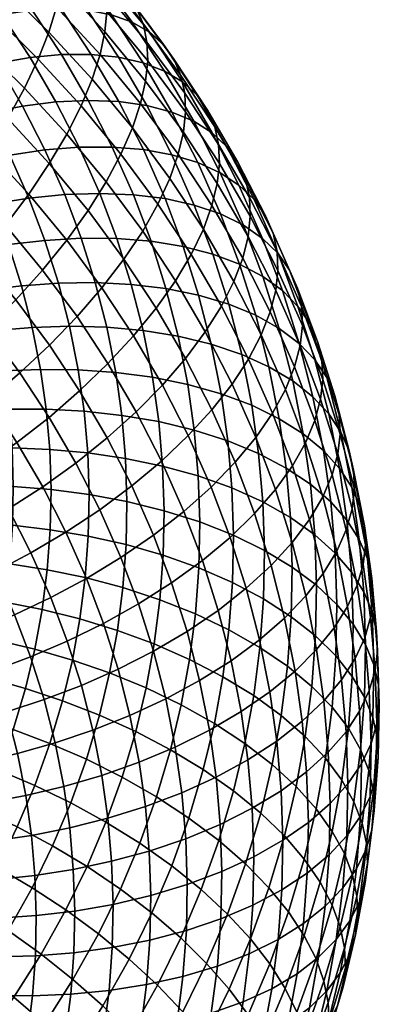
# Model space of a CAD drawing. Extents: x -120 to 2831, y -92 to 75.
# Tile 255 of 256: x 2811 to 2831, y -42 to 12. Entities that reach past the tile are written whole.
import ezdxf

# ---------------------------------------------------------------- set-up
doc = ezdxf.new("R2010")
doc.units = 0
doc.layers.add('GLASS', color=18, linetype='CONTINUOUS')

msp = doc.modelspace()

# ---------------------------------------------------------------- meshes
at = {"layer": 'GLASS'}
mesh = msp.add_polyface(dxfattribs=at)
corners = [(2813.418, 10.035, 51.474), (2814.88, 7.532, 49.951), (2813.11, 7.446, 48.501), (2811.692, 9.871, 49.977), (2815.043, 10.044, 53.121), (2816.548, 7.47, 51.555), (2816.541, 9.897, 54.896), (2818.084, 7.255, 53.289), (2808.389, 11.85, 50.035), (2809.898, 9.563, 48.648), (2808.064, 9.123, 47.497), (2806.608, 11.33, 48.837), (2810.133, 12.235, 51.411), (2811.809, 12.472, 52.953), (2813.389, 12.552, 54.643), (2814.843, 12.47, 56.457), (2816.149, 12.225, 58.368), (2817.885, 9.593, 56.771), (2817.285, 11.822, 60.343), (2819.056, 9.139, 58.715), (2818.24, 11.272, 62.351), (2820.038, 8.546, 60.697), (2819.003, 10.59, 64.36), (2820.825, 7.828, 62.684), (2819.576, 9.791, 66.338), (2821.415, 7.003, 64.646), (2806.711, 14.116, 51.406), (2804.988, 13.519, 50.161), (2808.398, 14.578, 52.829), (2810.02, 14.889, 54.415), (2811.548, 15.038, 56.148), (2812.955, 15.02, 58.001), (2814.217, 14.833, 59.946), (2815.316, 14.482, 61.953), (2816.238, 13.975, 63.987), (2816.977, 13.327, 66.016), (2817.529, 12.555, 68.01), (2817.9, 11.678, 69.942), (2819.96, 8.896, 68.259), (2818.099, 10.717, 71.79), (2820.167, 7.924, 70.1), (2818.137, 9.693, 73.535), (2820.208, 6.897, 71.843), (2815.319, 15.227, 69.622), (2814.787, 15.973, 67.612), (2815.675, 14.368, 71.565), (2815.865, 13.417, 73.419), (2815.901, 12.397, 75.166), (2815.792, 11.285, 76.853), (2818.025, 8.584, 75.224), (2815.526, 10.049, 78.52), (2817.751, 7.359, 76.897), (2813.505, 15, 76.731), (2813.472, 16.018, 74.982), (2813.398, 13.885, 78.417), (2813.142, 12.639, 80.078), (2812.725, 11.269, 81.687), (2815.093, 8.696, 80.139), (2812.14, 9.785, 83.214), (2814.485, 7.236, 81.682), (2810.205, 13.737, 83.165), (2810.605, 15.124, 81.566), (2809.644, 12.229, 84.678), (2808.921, 10.616, 86.077), (2811.385, 8.203, 84.631), (2807.005, 14.562, 86.07), (2807.54, 16.092, 84.57), (2806.315, 12.919, 87.451), (2805.472, 11.182, 88.683), (2808.037, 8.915, 87.331)]
mesh.append_faces([[corners[k] for k in face] for face in [(0, 1, 2, 3), (4, 5, 1, 0), (6, 7, 5, 4), (8, 9, 10, 11), (12, 3, 9, 8), (13, 0, 3, 12), (14, 4, 0, 13), (15, 6, 4, 14), (16, 17, 6, 15), (18, 19, 17, 16), (20, 21, 19, 18), (22, 23, 21, 20), (24, 25, 23, 22), (26, 8, 11, 27), (28, 12, 8, 26), (29, 13, 12, 28), (30, 14, 13, 29), (31, 15, 14, 30), (32, 16, 15, 31), (33, 18, 16, 32), (34, 20, 18, 33), (35, 22, 20, 34), (36, 24, 22, 35), (37, 38, 24, 36), (39, 40, 38, 37), (41, 42, 40, 39), (43, 36, 35, 44), (45, 37, 36, 43), (46, 39, 37, 45), (47, 41, 39, 46), (48, 49, 41, 47), (50, 51, 49, 48), (52, 47, 46, 53), (54, 48, 47, 52), (55, 50, 48, 54), (56, 57, 50, 55), (58, 59, 57, 56), (60, 56, 55, 61), (62, 58, 56, 60), (63, 64, 58, 62), (65, 62, 60, 66), (67, 63, 62, 65), (68, 69, 63, 67)]])
mesh = msp.add_polyface(dxfattribs=at)
corners = [(2809.658, 1.863, 42.443), (2810.502, -0.363, 41.079), (2808.521, -0.695, 40.495), (2807.708, 1.45, 41.81), (2811.628, 2.173, 43.258), (2812.503, -0.136, 41.843), (2813.588, 2.366, 44.258), (2814.494, -0.025, 42.792), (2815.507, 2.431, 45.439), (2816.444, -0.041, 43.924), (2817.353, 2.36, 46.793), (2818.319, -0.19, 45.23), (2806.732, 3.647, 43.153), (2805.802, 0.949, 41.35), (2804.862, 3.065, 42.644), (2808.645, 4.144, 43.838), (2810.577, 4.538, 44.704), (2812.5, 4.816, 45.755), (2814.383, 4.963, 46.987), (2816.193, 4.972, 48.39), (2817.899, 4.836, 49.948), (2819.092, 2.148, 48.305), (2805.627, 5.801, 44.467), (2803.799, 5.139, 43.909), (2807.499, 6.38, 45.201), (2809.389, 6.857, 46.119), (2811.269, 7.217, 47.22), (2813.11, 7.446, 48.501), (2814.88, 7.532, 49.951), (2816.548, 7.47, 51.555), (2818.084, 7.255, 53.289), (2819.47, 4.553, 51.641), (2806.222, 8.565, 46.531), (2804.397, 7.906, 45.748), (2808.064, 9.123, 47.497), (2809.898, 9.563, 48.648), (2811.692, 9.871, 49.977), (2817.885, 9.593, 56.771), (2819.464, 6.892, 55.127), (2816.541, 9.897, 54.896), (2816.674, 4.59, 80.085), (2818.701, 1.853, 78.429), (2819.35, 3.26, 76.855), (2817.303, 6.024, 78.527), (2815.861, 3.073, 81.542), (2817.863, 0.371, 79.907), (2814.867, 1.493, 82.868), (2816.836, -1.166, 81.259), (2815.093, 8.696, 80.139), (2817.751, 7.359, 76.897), (2815.526, 10.049, 78.52), (2814.485, 7.236, 81.682), (2813.7, 5.686, 83.118), (2812.74, 4.065, 84.419), (2811.614, 2.395, 85.559), (2813.7, -0.127, 84.038), (2811.385, 8.203, 84.631), (2812.14, 9.785, 83.214), (2810.461, 6.541, 85.908), (2809.378, 4.824, 87.02), (2808.149, 3.077, 87.943), (2810.334, 0.703, 86.516), (2806.792, 1.33, 88.663), (2808.922, -0.985, 87.271), (2808.037, 8.915, 87.331), (2808.921, 10.616, 86.077), (2807, 7.153, 88.415), (2805.824, 5.355, 89.308), (2804.526, 3.549, 89.993), (2803.365, 7.528, 90.605), (2804.485, 9.376, 89.741)]
mesh.append_faces([[corners[k] for k in face] for face in [(0, 1, 2, 3), (4, 5, 1, 0), (6, 7, 5, 4), (8, 9, 7, 6), (10, 11, 9, 8), (12, 3, 13, 14), (15, 0, 3, 12), (16, 4, 0, 15), (17, 6, 4, 16), (18, 8, 6, 17), (19, 10, 8, 18), (20, 21, 10, 19), (22, 12, 14, 23), (24, 15, 12, 22), (25, 16, 15, 24), (26, 17, 16, 25), (27, 18, 17, 26), (28, 19, 18, 27), (29, 20, 19, 28), (30, 31, 20, 29), (32, 24, 22, 33), (34, 25, 24, 32), (35, 26, 25, 34), (36, 27, 26, 35), (37, 38, 30, 39), (40, 41, 42, 43), (44, 45, 41, 40), (46, 47, 45, 44), (48, 43, 49, 50), (51, 40, 43, 48), (52, 44, 40, 51), (53, 46, 44, 52), (54, 55, 46, 53), (56, 52, 51, 57), (58, 53, 52, 56), (59, 54, 53, 58), (60, 61, 54, 59), (62, 63, 61, 60), (64, 58, 56, 65), (66, 59, 58, 64), (67, 60, 59, 66), (68, 62, 60, 67), (69, 67, 66, 70)]])
mesh = msp.add_polyface(dxfattribs=at)
corners = [(2819.092, 2.148, 48.305), (2820.086, -0.475, 46.697), (2818.319, -0.19, 45.23), (2817.353, 2.36, 46.793), (2820.694, 1.796, 49.955), (2821.714, -0.895, 48.306), (2822.133, 1.308, 51.717), (2823.176, -1.444, 50.03), (2823.386, 0.693, 53.563), (2824.45, -2.113, 51.843), (2824.439, -0.037, 55.461), (2825.52, -2.889, 53.714), (2819.47, 4.553, 51.641), (2817.899, 4.836, 49.948), (2820.881, 4.128, 53.441), (2822.11, 3.567, 55.321), (2823.142, 2.884, 57.248), (2823.969, 2.093, 59.19), (2825.283, -0.866, 57.381), (2824.59, 1.212, 61.118), (2825.916, -1.775, 59.291), (2825.008, 0.26, 63.004), (2826.343, -2.747, 61.166), (2819.464, 6.892, 55.127), (2818.084, 7.255, 53.289), (2820.665, 6.385, 57.04), (2821.674, 5.748, 58.994), (2822.482, 4.993, 60.959), (2823.088, 4.141, 62.904), (2823.496, 3.208, 64.803), (2823.716, 2.215, 66.631), (2825.233, -0.744, 64.826), (2823.761, 1.18, 68.369), (2825.281, -1.782, 66.562), (2823.642, 0.082, 70.065), (2825.16, -2.877, 68.26), (2819.056, 9.139, 58.715), (2817.885, 9.593, 56.771), (2820.038, 8.546, 60.697), (2820.825, 7.828, 62.684), (2821.415, 7.003, 64.646), (2821.812, 6.089, 66.556), (2822.026, 5.107, 68.39), (2822.069, 4.076, 70.131), (2821.952, 2.974, 71.825), (2821.663, 1.77, 73.511), (2823.347, -1.111, 71.758), (2821.189, 0.472, 75.163), (2822.862, -2.391, 73.422), (2820.523, -0.909, 76.753), (2822.18, -3.744, 75.029), (2819.96, 8.896, 68.259), (2819.576, 9.791, 66.338), (2820.167, 7.924, 70.1), (2820.208, 6.897, 71.843), (2820.093, 5.792, 73.534), (2819.811, 4.577, 75.214), (2819.35, 3.26, 76.855), (2818.701, 1.853, 78.429), (2817.863, 0.371, 79.907), (2819.661, -2.356, 78.252), (2818.025, 8.584, 75.224), (2818.137, 9.693, 73.535), (2817.751, 7.359, 76.897), (2817.303, 6.024, 78.527)]
mesh.append_faces([[corners[k] for k in face] for face in [(0, 1, 2, 3), (4, 5, 1, 0), (6, 7, 5, 4), (8, 9, 7, 6), (10, 11, 9, 8), (12, 4, 0, 13), (14, 6, 4, 12), (15, 8, 6, 14), (16, 10, 8, 15), (17, 18, 10, 16), (19, 20, 18, 17), (21, 22, 20, 19), (23, 14, 12, 24), (25, 15, 14, 23), (26, 16, 15, 25), (27, 17, 16, 26), (28, 19, 17, 27), (29, 21, 19, 28), (30, 31, 21, 29), (32, 33, 31, 30), (34, 35, 33, 32), (36, 25, 23, 37), (38, 26, 25, 36), (39, 27, 26, 38), (40, 28, 27, 39), (41, 29, 28, 40), (42, 30, 29, 41), (43, 32, 30, 42), (44, 34, 32, 43), (45, 46, 34, 44), (47, 48, 46, 45), (49, 50, 48, 47), (51, 41, 40, 52), (53, 42, 41, 51), (54, 43, 42, 53), (55, 44, 43, 54), (56, 45, 44, 55), (57, 47, 45, 56), (58, 49, 47, 57), (59, 60, 49, 58), (61, 55, 54, 62), (63, 56, 55, 61), (64, 57, 56, 63)]])
mesh = msp.add_polyface(dxfattribs=at)
corners = [(2810.216, -7.287, 36.438), (2810.515, -9.393, 35.136), (2808.505, -9.493, 34.924), (2808.217, -7.465, 36.177), (2812.262, -7.206, 36.867), (2812.572, -9.393, 35.516), (2814.328, -7.232, 37.475), (2814.65, -9.5, 36.074), (2807.793, -5.328, 37.495), (2806.215, -7.738, 36.072), (2805.807, -5.684, 37.339), (2809.776, -5.068, 37.806), (2811.805, -4.903, 38.287), (2813.855, -4.844, 38.948), (2815.894, -4.901, 39.794), (2816.385, -7.375, 38.269), (2817.891, -5.081, 40.825), (2818.398, -7.638, 39.247), (2807.249, -3.21, 38.798), (2805.284, -3.648, 38.592), (2809.211, -2.869, 39.16), (2811.218, -2.62, 39.692), (2813.246, -2.477, 40.405), (2815.263, -2.449, 41.303), (2817.24, -2.547, 42.384), (2806.584, -1.116, 40.085), (2804.645, -1.634, 39.828), (2808.521, -0.695, 40.495), (2810.502, -0.363, 41.079), (2812.503, -0.136, 41.843), (2814.494, -0.025, 42.792), (2816.444, -0.041, 43.924), (2818.319, -0.19, 45.23), (2819.139, -2.775, 43.642), (2805.802, 0.949, 41.35), (2803.892, 0.352, 41.045), (2807.708, 1.45, 41.81), (2815.96, -6.887, 81.923), (2817.504, -9.528, 80.316), (2818.946, -8.069, 79.219), (2817.368, -5.368, 80.862), (2815.631, -2.736, 82.459), (2818.606, -3.849, 79.631), (2816.836, -1.166, 81.259), (2814.263, -4.314, 83.485), (2812.751, -5.875, 84.317), (2814.406, -8.383, 82.795), (2811.122, -7.394, 84.945), (2812.731, -9.832, 83.466), (2813.7, -0.127, 84.038), (2814.867, 1.493, 82.868), (2812.374, -1.763, 85.028), (2810.911, -3.389, 85.821), (2809.333, -4.978, 86.407), (2807.669, -6.507, 86.781), (2809.404, -8.849, 85.363), (2805.948, -7.953, 86.945), (2807.626, -10.22, 85.574), (2810.334, 0.703, 86.516), (2811.614, 2.395, 85.559), (2808.922, -0.985, 87.271), (2807.401, -2.642, 87.816), (2805.796, -4.242, 88.147), (2804.136, -5.762, 88.267), (2805.33, -0.392, 89.169), (2806.792, 1.33, 88.663), (2803.789, -2.06, 89.459)]
mesh.append_faces([[corners[k] for k in face] for face in [(0, 1, 2, 3), (4, 5, 1, 0), (6, 7, 5, 4), (8, 3, 9, 10), (11, 0, 3, 8), (12, 4, 0, 11), (13, 6, 4, 12), (14, 15, 6, 13), (16, 17, 15, 14), (18, 8, 10, 19), (20, 11, 8, 18), (21, 12, 11, 20), (22, 13, 12, 21), (23, 14, 13, 22), (24, 16, 14, 23), (25, 18, 19, 26), (27, 20, 18, 25), (28, 21, 20, 27), (29, 22, 21, 28), (30, 23, 22, 29), (31, 24, 23, 30), (32, 33, 24, 31), (34, 25, 26, 35), (36, 27, 25, 34), (37, 38, 39, 40), (41, 40, 42, 43), (44, 37, 40, 41), (45, 46, 37, 44), (47, 48, 46, 45), (49, 41, 43, 50), (51, 44, 41, 49), (52, 45, 44, 51), (53, 47, 45, 52), (54, 55, 47, 53), (56, 57, 55, 54), (58, 51, 49, 59), (60, 52, 51, 58), (61, 53, 52, 60), (62, 54, 53, 61), (63, 56, 54, 62), (64, 61, 60, 65), (66, 62, 61, 64)]])
mesh = msp.add_polyface(dxfattribs=at)
corners = [(2819.812, -5.389, 42.033), (2820.335, -8.027, 40.407), (2818.398, -7.638, 39.247), (2817.891, -5.081, 40.825), (2821.622, -5.824, 43.408), (2822.16, -8.538, 41.735), (2823.29, -6.383, 44.931), (2823.842, -9.167, 43.214), (2824.788, -7.057, 46.579), (2825.352, -9.905, 44.823), (2819.139, -2.775, 43.642), (2817.24, -2.547, 42.384), (2820.93, -3.134, 45.064), (2822.58, -3.624, 46.63), (2824.062, -4.235, 48.316), (2825.353, -4.959, 50.096), (2826.093, -7.836, 48.325), (2826.438, -5.78, 51.938), (2827.19, -8.704, 50.139), (2827.307, -6.682, 53.812), (2828.069, -9.644, 51.989), (2820.086, -0.475, 46.697), (2818.319, -0.19, 45.23), (2821.714, -0.895, 48.306), (2823.176, -1.444, 50.03), (2824.45, -2.113, 51.843), (2825.52, -2.889, 53.714), (2826.378, -3.754, 55.611), (2827.021, -4.692, 57.504), (2827.96, -7.648, 55.688), (2827.456, -5.683, 59.366), (2828.4, -8.659, 57.538), (2827.691, -6.71, 61.174), (2828.639, -9.698, 59.339), (2825.283, -0.866, 57.381), (2824.439, -0.037, 55.461), (2825.916, -1.775, 59.291), (2826.343, -2.747, 61.166), (2826.574, -3.763, 62.98), (2826.623, -4.805, 64.714), (2827.741, -7.755, 62.906), (2826.5, -5.896, 66.414), (2827.617, -8.843, 64.608), (2826.194, -7.066, 68.121), (2827.306, -10.002, 66.322), (2825.233, -0.744, 64.826), (2825.008, 0.26, 63.004), (2825.281, -1.782, 66.562), (2825.16, -2.877, 68.26), (2824.858, -4.059, 69.959), (2824.364, -5.319, 71.635), (2825.69, -8.306, 69.809), (2823.667, -6.644, 73.259), (2824.981, -9.603, 71.45), (2823.347, -1.111, 71.758), (2823.642, 0.082, 70.065), (2822.862, -2.391, 73.422), (2822.18, -3.744, 75.029), (2821.297, -5.154, 76.549), (2822.765, -8.018, 74.803), (2820.216, -6.603, 77.955), (2821.661, -9.421, 76.236), (2819.661, -2.356, 78.252), (2820.523, -0.909, 76.753), (2818.606, -3.849, 79.631), (2817.368, -5.368, 80.862), (2818.946, -8.069, 79.219), (2816.836, -1.166, 81.259), (2817.863, 0.371, 79.907)]
mesh.append_faces([[corners[k] for k in face] for face in [(0, 1, 2, 3), (4, 5, 1, 0), (6, 7, 5, 4), (8, 9, 7, 6), (10, 0, 3, 11), (12, 4, 0, 10), (13, 6, 4, 12), (14, 8, 6, 13), (15, 16, 8, 14), (17, 18, 16, 15), (19, 20, 18, 17), (21, 12, 10, 22), (23, 13, 12, 21), (24, 14, 13, 23), (25, 15, 14, 24), (26, 17, 15, 25), (27, 19, 17, 26), (28, 29, 19, 27), (30, 31, 29, 28), (32, 33, 31, 30), (34, 27, 26, 35), (36, 28, 27, 34), (37, 30, 28, 36), (38, 32, 30, 37), (39, 40, 32, 38), (41, 42, 40, 39), (43, 44, 42, 41), (45, 38, 37, 46), (47, 39, 38, 45), (48, 41, 39, 47), (49, 43, 41, 48), (50, 51, 43, 49), (52, 53, 51, 50), (54, 49, 48, 55), (56, 50, 49, 54), (57, 52, 50, 56), (58, 59, 52, 57), (60, 61, 59, 58), (62, 58, 57, 63), (64, 60, 58, 62), (65, 66, 60, 64), (67, 64, 62, 68)]])
mesh = msp.add_polyface(dxfattribs=at)
corners = [(2816.479, -21.503, 29.497), (2816.052, -23.833, 28.041), (2814.007, -23.125, 27.599), (2814.419, -20.875, 29.005), (2816.781, -19.158, 30.959), (2814.71, -18.611, 30.418), (2818.808, -19.82, 31.692), (2818.496, -22.244, 30.179), (2820.757, -20.592, 32.613), (2820.436, -23.092, 31.053), (2822.594, -21.465, 33.716), (2822.264, -24.038, 32.111), (2816.956, -16.803, 32.426), (2814.879, -16.337, 31.834), (2818.989, -17.385, 33.208), (2820.944, -18.08, 34.177), (2817.003, -14.442, 33.893), (2814.926, -14.057, 33.25), (2819.038, -14.944, 34.724), (2820.994, -15.562, 35.741), (2816.924, -12.08, 35.358), (2814.849, -11.776, 34.665), (2818.956, -12.503, 36.239), (2820.91, -13.044, 37.303), (2816.718, -9.723, 36.818), (2814.65, -9.5, 36.074), (2818.742, -10.066, 37.747), (2820.69, -10.53, 38.859), (2816.385, -7.375, 38.269), (2814.328, -7.232, 37.475), (2818.398, -7.638, 39.247), (2820.335, -8.027, 40.407), (2822.16, -8.538, 41.735), (2822.525, -11.114, 40.143), (2820.293, -21.562, 74.738), (2820.985, -24.251, 73.082), (2822.71, -23.167, 71.959), (2822, -20.407, 73.657), (2819.449, -18.902, 76.371), (2821.134, -17.679, 75.333), (2817.632, -20.056, 77.222), (2818.453, -22.641, 75.634), (2815.715, -21.125, 77.876), (2816.51, -23.631, 76.337), (2813.731, -22.094, 78.331), (2814.5, -24.518, 76.842), (2820.114, -14.987, 76.982), (2822.659, -16.405, 74.122), (2821.616, -13.653, 75.809), (2818.455, -16.279, 77.979), (2816.666, -17.507, 78.784), (2814.778, -18.653, 79.391), (2812.825, -19.703, 79.796), (2820.364, -10.833, 77.533), (2822.938, -12.296, 74.479), (2821.661, -9.421, 76.236), (2818.89, -12.231, 78.668), (2817.262, -13.592, 79.622), (2815.506, -14.895, 80.382), (2813.654, -16.121, 80.939), (2818.946, -8.069, 79.219), (2820.216, -6.603, 77.955), (2817.504, -9.528, 80.316), (2815.911, -10.958, 81.229), (2814.193, -12.334, 81.943), (2812.381, -13.639, 82.453), (2814.406, -8.383, 82.795), (2815.96, -6.887, 81.923), (2812.731, -9.832, 83.466)]
mesh.append_faces([[corners[k] for k in face] for face in [(0, 1, 2, 3), (4, 0, 3, 5), (6, 7, 0, 4), (8, 9, 7, 6), (10, 11, 9, 8), (12, 4, 5, 13), (14, 6, 4, 12), (15, 8, 6, 14), (16, 12, 13, 17), (18, 14, 12, 16), (19, 15, 14, 18), (20, 16, 17, 21), (22, 18, 16, 20), (23, 19, 18, 22), (24, 20, 21, 25), (26, 22, 20, 24), (27, 23, 22, 26), (28, 24, 25, 29), (30, 26, 24, 28), (31, 27, 26, 30), (32, 33, 27, 31), (34, 35, 36, 37), (38, 34, 37, 39), (40, 41, 34, 38), (42, 43, 41, 40), (44, 45, 43, 42), (46, 39, 47, 48), (49, 38, 39, 46), (50, 40, 38, 49), (51, 42, 40, 50), (52, 44, 42, 51), (53, 48, 54, 55), (56, 46, 48, 53), (57, 49, 46, 56), (58, 50, 49, 57), (59, 51, 50, 58), (60, 53, 55, 61), (62, 56, 53, 60), (63, 57, 56, 62), (64, 58, 57, 63), (65, 59, 58, 64), (66, 63, 62, 67), (68, 64, 63, 66)]])
mesh = msp.add_polyface(dxfattribs=at)
corners = [(2822.751, -13.7, 38.542), (2822.839, -16.291, 36.935), (2820.994, -15.562, 35.741), (2820.91, -13.044, 37.303), (2824.449, -14.463, 39.939), (2824.538, -17.121, 38.29), (2822.525, -11.114, 40.143), (2820.69, -10.53, 38.859), (2824.217, -11.81, 41.581), (2825.736, -12.608, 43.153), (2825.973, -15.321, 41.473), (2827.059, -13.494, 44.832), (2827.301, -16.261, 43.119), (2828.171, -14.454, 46.589), (2828.417, -17.265, 44.848), (2823.842, -9.167, 43.214), (2822.16, -8.538, 41.735), (2825.352, -9.905, 44.823), (2826.669, -10.739, 46.535), (2827.775, -11.653, 48.319), (2828.661, -12.632, 50.147), (2829.063, -15.468, 48.394), (2829.327, -13.655, 51.987), (2829.733, -16.519, 50.217), (2829.777, -14.706, 53.813), (2830.185, -17.589, 52.031), (2826.093, -7.836, 48.325), (2824.788, -7.057, 46.579), (2827.19, -8.704, 50.139), (2828.069, -9.644, 51.989), (2828.729, -10.639, 53.848), (2829.175, -11.67, 55.686), (2829.416, -12.719, 57.479), (2830.021, -15.768, 55.599), (2829.469, -13.772, 59.207), (2830.074, -16.824, 57.324), (2829.342, -14.852, 60.913), (2829.947, -17.901, 59.033), (2827.96, -7.648, 55.688), (2827.307, -6.682, 53.812), (2828.4, -8.659, 57.538), (2828.639, -9.698, 59.339), (2828.69, -10.747, 61.069), (2828.565, -11.831, 62.773), (2828.251, -12.979, 64.493), (2829.025, -15.989, 62.641), (2827.734, -14.179, 66.205), (2828.503, -17.17, 64.365), (2827.741, -7.755, 62.906), (2827.691, -6.71, 61.174), (2827.617, -8.843, 64.608), (2827.306, -10.002, 66.322), (2826.796, -11.223, 68.021), (2826.076, -12.491, 69.68), (2827.005, -15.419, 67.882), (2825.143, -13.79, 71.269), (2826.061, -16.681, 69.493), (2824.001, -15.102, 72.759), (2824.904, -17.947, 71.012), (2825.69, -8.306, 69.809), (2826.194, -7.066, 68.121), (2824.981, -9.603, 71.45), (2824.062, -10.939, 73.017), (2822.938, -12.296, 74.479), (2821.616, -13.653, 75.809), (2822.659, -16.405, 74.122), (2822.765, -8.018, 74.803), (2823.667, -6.644, 73.259), (2821.661, -9.421, 76.236)]
mesh.append_faces([[corners[k] for k in face] for face in [(0, 1, 2, 3), (4, 5, 1, 0), (6, 0, 3, 7), (8, 4, 0, 6), (9, 10, 4, 8), (11, 12, 10, 9), (13, 14, 12, 11), (15, 8, 6, 16), (17, 9, 8, 15), (18, 11, 9, 17), (19, 13, 11, 18), (20, 21, 13, 19), (22, 23, 21, 20), (24, 25, 23, 22), (26, 18, 17, 27), (28, 19, 18, 26), (29, 20, 19, 28), (30, 22, 20, 29), (31, 24, 22, 30), (32, 33, 24, 31), (34, 35, 33, 32), (36, 37, 35, 34), (38, 30, 29, 39), (40, 31, 30, 38), (41, 32, 31, 40), (42, 34, 32, 41), (43, 36, 34, 42), (44, 45, 36, 43), (46, 47, 45, 44), (48, 42, 41, 49), (50, 43, 42, 48), (51, 44, 43, 50), (52, 46, 44, 51), (53, 54, 46, 52), (55, 56, 54, 53), (57, 58, 56, 55), (59, 52, 51, 60), (61, 53, 52, 59), (62, 55, 53, 61), (63, 57, 55, 62), (64, 65, 57, 63), (66, 62, 61, 67), (68, 63, 62, 66)]])
mesh = msp.add_polyface(dxfattribs=at)
corners = [(2809.917, -22.051, 27.263), (2809.422, -24.122, 25.966), (2807.452, -23.675, 26.094), (2807.929, -21.68, 27.343), (2808.299, -19.668, 28.601), (2805.938, -21.406, 27.578), (2806.293, -19.472, 28.787), (2810.301, -19.961, 28.569), (2812.35, -20.362, 28.699), (2811.952, -22.531, 27.344), (2814.419, -20.875, 29.005), (2814.007, -23.125, 27.599), (2808.559, -17.643, 29.864), (2806.543, -17.524, 30.002), (2810.572, -17.857, 29.881), (2812.631, -18.178, 30.061), (2814.71, -18.611, 30.418), (2808.71, -15.608, 31.131), (2806.689, -15.568, 31.22), (2810.728, -15.744, 31.197), (2812.794, -15.985, 31.427), (2814.879, -16.337, 31.834), (2808.751, -13.569, 32.398), (2806.728, -13.607, 32.438), (2810.771, -13.627, 32.513), (2812.838, -13.787, 32.793), (2814.926, -14.057, 33.25), (2808.683, -11.529, 33.664), (2806.662, -11.646, 33.655), (2810.7, -11.508, 33.827), (2812.764, -11.588, 34.157), (2814.849, -11.776, 34.665), (2808.505, -9.493, 34.924), (2806.491, -9.688, 34.867), (2810.515, -9.393, 35.136), (2812.572, -9.393, 35.516), (2814.65, -9.5, 36.074), (2808.217, -7.465, 36.177), (2806.215, -7.738, 36.072), (2810.839, -20.646, 80.005), (2811.714, -22.955, 78.59), (2813.731, -22.094, 78.331), (2812.825, -19.703, 79.796), (2808.851, -21.476, 80.027), (2809.695, -23.703, 78.663), (2806.89, -22.189, 79.877), (2807.703, -24.334, 78.563), (2811.737, -17.254, 81.294), (2814.778, -18.653, 79.391), (2813.654, -16.121, 80.939), (2809.789, -18.281, 81.451), (2807.838, -19.195, 81.422), (2805.915, -19.992, 81.221), (2810.506, -14.852, 82.758), (2812.381, -13.639, 82.453), (2808.6, -15.963, 82.865), (2806.692, -16.96, 82.786), (2810.963, -11.213, 83.929), (2814.193, -12.334, 81.943), (2812.731, -9.832, 83.466), (2809.135, -12.506, 84.186), (2807.275, -13.697, 84.244), (2809.404, -8.849, 85.363), (2811.122, -7.394, 84.945), (2807.626, -10.22, 85.574), (2805.819, -11.489, 85.584)]
mesh.append_faces([[corners[k] for k in face] for face in [(0, 1, 2, 3), (4, 3, 5, 6), (7, 0, 3, 4), (8, 9, 0, 7), (10, 11, 9, 8), (12, 4, 6, 13), (14, 7, 4, 12), (15, 8, 7, 14), (16, 10, 8, 15), (17, 12, 13, 18), (19, 14, 12, 17), (20, 15, 14, 19), (21, 16, 15, 20), (22, 17, 18, 23), (24, 19, 17, 22), (25, 20, 19, 24), (26, 21, 20, 25), (27, 22, 23, 28), (29, 24, 22, 27), (30, 25, 24, 29), (31, 26, 25, 30), (32, 27, 28, 33), (34, 29, 27, 32), (35, 30, 29, 34), (36, 31, 30, 35), (37, 32, 33, 38), (39, 40, 41, 42), (43, 44, 40, 39), (45, 46, 44, 43), (47, 42, 48, 49), (50, 39, 42, 47), (51, 43, 39, 50), (52, 45, 43, 51), (53, 47, 49, 54), (55, 50, 47, 53), (56, 51, 50, 55), (57, 54, 58, 59), (60, 53, 54, 57), (61, 55, 53, 60), (62, 57, 59, 63), (64, 60, 57, 62), (65, 61, 60, 64)]])
mesh = msp.add_polyface(dxfattribs=at)
corners = [(2822.786, -18.881, 35.325), (2822.594, -21.465, 33.716), (2820.757, -20.592, 32.613), (2820.944, -18.08, 34.177), (2824.485, -19.779, 36.639), (2824.288, -22.43, 34.988), (2826.01, -20.758, 38.098), (2825.808, -23.47, 36.41), (2827.339, -21.804, 39.678), (2827.133, -24.568, 37.957), (2822.839, -16.291, 36.935), (2820.994, -15.562, 35.741), (2824.538, -17.121, 38.29), (2826.064, -18.04, 39.787), (2827.395, -19.033, 41.4), (2828.512, -20.082, 43.101), (2828.455, -22.897, 41.352), (2829.408, -21.168, 44.861), (2829.351, -24.021, 43.089), (2825.973, -15.321, 41.473), (2824.449, -14.463, 39.939), (2827.301, -16.261, 43.119), (2828.417, -17.265, 44.848), (2829.312, -18.316, 46.631), (2829.985, -19.394, 48.437), (2830.082, -22.275, 46.651), (2830.438, -20.484, 50.239), (2830.536, -23.383, 48.441), (2830.685, -21.567, 52.012), (2830.783, -24.478, 50.207), (2829.063, -15.468, 48.394), (2828.171, -14.454, 46.589), (2829.733, -16.519, 50.217), (2830.185, -17.589, 52.031), (2830.431, -18.662, 53.811), (2830.484, -19.722, 55.534), (2830.739, -22.63, 53.733), (2830.357, -20.795, 57.245), (2830.611, -23.7, 55.446), (2830.036, -21.908, 58.986), (2830.289, -24.803, 57.195), (2830.021, -15.768, 55.599), (2829.777, -14.706, 53.813), (2830.074, -16.824, 57.324), (2829.947, -17.901, 59.033), (2829.627, -19.026, 60.768), (2829.101, -20.186, 62.504), (2829.507, -23.05, 60.735), (2828.359, -21.369, 64.216), (2828.761, -24.205, 62.463), (2829.025, -15.989, 62.641), (2829.342, -14.852, 60.913), (2828.503, -17.17, 64.365), (2827.767, -18.381, 66.059), (2826.813, -19.605, 67.694), (2827.398, -22.555, 65.875), (2825.644, -20.824, 69.241), (2826.219, -23.727, 67.45), (2824.271, -22.018, 70.671), (2824.835, -24.865, 68.915), (2827.005, -15.419, 67.882), (2827.734, -14.179, 66.205), (2826.061, -16.681, 69.493), (2824.904, -17.947, 71.012), (2823.545, -19.196, 72.408), (2822, -20.407, 73.657), (2822.71, -23.167, 71.959), (2822.659, -16.405, 74.122), (2824.001, -15.102, 72.759), (2821.134, -17.679, 75.333)]
mesh.append_faces([[corners[k] for k in face] for face in [(0, 1, 2, 3), (4, 5, 1, 0), (6, 7, 5, 4), (8, 9, 7, 6), (10, 0, 3, 11), (12, 4, 0, 10), (13, 6, 4, 12), (14, 8, 6, 13), (15, 16, 8, 14), (17, 18, 16, 15), (19, 13, 12, 20), (21, 14, 13, 19), (22, 15, 14, 21), (23, 17, 15, 22), (24, 25, 17, 23), (26, 27, 25, 24), (28, 29, 27, 26), (30, 23, 22, 31), (32, 24, 23, 30), (33, 26, 24, 32), (34, 28, 26, 33), (35, 36, 28, 34), (37, 38, 36, 35), (39, 40, 38, 37), (41, 34, 33, 42), (43, 35, 34, 41), (44, 37, 35, 43), (45, 39, 37, 44), (46, 47, 39, 45), (48, 49, 47, 46), (50, 45, 44, 51), (52, 46, 45, 50), (53, 48, 46, 52), (54, 55, 48, 53), (56, 57, 55, 54), (58, 59, 57, 56), (60, 53, 52, 61), (62, 54, 53, 60), (63, 56, 54, 62), (64, 58, 56, 63), (65, 66, 58, 64), (67, 64, 63, 68), (69, 65, 64, 67)]])
mesh = msp.add_polyface(dxfattribs=at)
corners = [(2816.645, -35.668, 23.162), (2815.442, -38.123, 21.612), (2813.655, -36.816, 21.026), (2814.821, -34.436, 22.529), (2817.705, -33.165, 24.739), (2815.849, -32.01, 24.058), (2819.455, -34.402, 25.615), (2818.364, -36.977, 23.993), (2821.066, -35.701, 26.677), (2819.947, -38.343, 25.013), (2816.737, -29.542, 25.61), (2813.918, -30.95, 23.575), (2814.778, -28.563, 25.076), (2818.621, -30.62, 26.339), (2820.397, -31.783, 27.262), (2822.033, -33.015, 28.366), (2823.502, -34.296, 29.637), (2822.513, -37.043, 27.91), (2817.483, -27.04, 27.18), (2815.499, -26.143, 26.595), (2819.39, -28.039, 27.959), (2821.188, -29.127, 28.928), (2822.845, -30.29, 30.076), (2816.052, -23.833, 28.041), (2813.473, -25.355, 26.203), (2814.007, -23.125, 27.599), (2818.054, -24.653, 28.674), (2819.98, -25.576, 29.501), (2821.795, -26.594, 30.514), (2823.467, -27.691, 31.703), (2818.496, -22.244, 30.179), (2816.479, -21.503, 29.497), (2820.436, -23.092, 31.053), (2822.264, -24.038, 32.111), (2820.308, -35.429, 67.733), (2820.257, -37.947, 66.168), (2822.149, -37.309, 64.999), (2822.202, -34.718, 66.609), (2818.309, -36.028, 68.677), (2818.26, -38.469, 67.16), (2820.223, -32.911, 69.295), (2822.115, -32.127, 68.216), (2818.227, -33.587, 70.191), (2816.161, -34.149, 70.897), (2816.24, -36.511, 69.432), (2814.06, -34.596, 71.412), (2814.136, -36.876, 69.997), (2820.003, -30.397, 70.851), (2821.888, -29.541, 69.817), (2818.013, -31.15, 71.7), (2815.954, -31.792, 72.356), (2813.861, -32.319, 72.821), (2821.523, -26.965, 71.409), (2823.636, -28.593, 68.609), (2823.262, -25.951, 70.242), (2819.648, -27.893, 72.398), (2817.669, -28.722, 73.2), (2815.622, -29.444, 73.807), (2813.539, -30.052, 74.222), (2820.985, -24.251, 73.082), (2822.71, -23.167, 71.959), (2819.125, -25.256, 74.025), (2817.162, -26.165, 74.777), (2815.131, -26.97, 75.333), (2818.453, -22.641, 75.634), (2820.293, -21.562, 74.738), (2816.51, -23.631, 76.337), (2814.5, -24.518, 76.842)]
mesh.append_faces([[corners[k] for k in face] for face in [(0, 1, 2, 3), (4, 0, 3, 5), (6, 7, 0, 4), (8, 9, 7, 6), (10, 5, 11, 12), (13, 4, 5, 10), (14, 6, 4, 13), (15, 8, 6, 14), (16, 17, 8, 15), (18, 10, 12, 19), (20, 13, 10, 18), (21, 14, 13, 20), (22, 15, 14, 21), (23, 19, 24, 25), (26, 18, 19, 23), (27, 20, 18, 26), (28, 21, 20, 27), (29, 22, 21, 28), (30, 26, 23, 31), (32, 27, 26, 30), (33, 28, 27, 32), (34, 35, 36, 37), (38, 39, 35, 34), (40, 34, 37, 41), (42, 38, 34, 40), (43, 44, 38, 42), (45, 46, 44, 43), (47, 40, 41, 48), (49, 42, 40, 47), (50, 43, 42, 49), (51, 45, 43, 50), (52, 48, 53, 54), (55, 47, 48, 52), (56, 49, 47, 55), (57, 50, 49, 56), (58, 51, 50, 57), (59, 52, 54, 60), (61, 55, 52, 59), (62, 56, 55, 61), (63, 57, 56, 62), (64, 61, 59, 65), (66, 62, 61, 64), (67, 63, 62, 66)]])
mesh = msp.add_polyface(dxfattribs=at)
corners = [(2824.969, -28.851, 33.05), (2824.333, -31.509, 31.385), (2822.845, -30.29, 30.076), (2823.467, -27.691, 31.703), (2823.948, -25.069, 33.342), (2821.795, -26.594, 30.514), (2822.264, -24.038, 32.111), (2825.461, -26.169, 34.726), (2826.779, -27.32, 36.24), (2826.278, -30.054, 34.532), (2827.887, -28.503, 37.858), (2827.377, -31.281, 36.122), (2824.288, -22.43, 34.988), (2822.594, -21.465, 33.716), (2825.808, -23.47, 36.41), (2827.133, -24.568, 37.957), (2828.247, -25.706, 39.603), (2829.14, -26.866, 41.318), (2828.775, -29.698, 39.551), (2829.81, -28.027, 43.073), (2829.442, -30.887, 41.289), (2830.263, -29.174, 44.839), (2829.893, -32.053, 43.043), (2828.455, -22.897, 41.352), (2827.339, -21.804, 39.678), (2829.351, -24.021, 43.089), (2830.023, -25.154, 44.861), (2830.478, -26.282, 46.64), (2830.724, -27.388, 48.398), (2830.509, -30.291, 46.591), (2830.778, -28.458, 50.115), (2830.562, -31.364, 48.305), (2830.082, -22.275, 46.651), (2829.408, -21.168, 44.861), (2830.536, -23.383, 48.441), (2830.783, -24.478, 50.207), (2830.837, -25.545, 51.925), (2830.709, -26.61, 53.641), (2830.65, -29.52, 51.833), (2830.387, -27.702, 55.396), (2830.328, -30.601, 53.595), (2829.856, -28.806, 57.168), (2829.798, -31.686, 55.378), (2830.739, -22.63, 53.733), (2830.685, -21.567, 52.012), (2830.611, -23.7, 55.446), (2830.289, -24.803, 57.195), (2829.759, -25.925, 58.955), (2829.01, -27.053, 60.7), (2829.106, -29.905, 58.931), (2828.041, -28.167, 62.404), (2828.135, -30.983, 60.657), (2826.852, -29.25, 64.035), (2826.945, -32.021, 62.315), (2829.507, -23.05, 60.735), (2830.036, -21.908, 58.986), (2828.761, -24.205, 62.463), (2827.794, -25.355, 64.144), (2826.61, -26.483, 65.747), (2825.218, -27.568, 67.244), (2825.456, -30.282, 65.564), (2823.636, -28.593, 68.609), (2823.868, -31.247, 66.966), (2827.398, -22.555, 65.875), (2828.359, -21.369, 64.216), (2826.219, -23.727, 67.45), (2824.835, -24.865, 68.915), (2823.262, -25.951, 70.242), (2822.71, -23.167, 71.959), (2824.271, -22.018, 70.671)]
mesh.append_faces([[corners[k] for k in face] for face in [(0, 1, 2, 3), (4, 3, 5, 6), (7, 0, 3, 4), (8, 9, 0, 7), (10, 11, 9, 8), (12, 4, 6, 13), (14, 7, 4, 12), (15, 8, 7, 14), (16, 10, 8, 15), (17, 18, 10, 16), (19, 20, 18, 17), (21, 22, 20, 19), (23, 16, 15, 24), (25, 17, 16, 23), (26, 19, 17, 25), (27, 21, 19, 26), (28, 29, 21, 27), (30, 31, 29, 28), (32, 26, 25, 33), (34, 27, 26, 32), (35, 28, 27, 34), (36, 30, 28, 35), (37, 38, 30, 36), (39, 40, 38, 37), (41, 42, 40, 39), (43, 36, 35, 44), (45, 37, 36, 43), (46, 39, 37, 45), (47, 41, 39, 46), (48, 49, 41, 47), (50, 51, 49, 48), (52, 53, 51, 50), (54, 47, 46, 55), (56, 48, 47, 54), (57, 50, 48, 56), (58, 52, 50, 57), (59, 60, 52, 58), (61, 62, 60, 59), (63, 57, 56, 64), (65, 58, 57, 63), (66, 59, 58, 65), (67, 61, 59, 66), (68, 67, 66, 69)]])
mesh = msp.add_polyface(dxfattribs=at)
corners = [(2809.897, -34.487, 20.456), (2808.629, -36.751, 19.022), (2806.766, -35.67, 19.073), (2807.99, -33.487, 20.455), (2811.796, -35.6, 20.642), (2810.482, -37.944, 19.158), (2813.655, -36.816, 21.026), (2812.297, -39.24, 19.492), (2809.04, -31.343, 21.809), (2806.1, -32.605, 20.627), (2807.112, -30.54, 21.931), (2810.987, -32.264, 21.859), (2812.924, -33.297, 22.096), (2814.821, -34.436, 22.529), (2809.966, -29.157, 23.186), (2808.004, -28.434, 23.258), (2811.947, -29.997, 23.288), (2813.918, -30.95, 23.575), (2815.849, -32.01, 24.058), (2808.775, -26.293, 24.604), (2806.087, -27.828, 23.486), (2806.829, -25.766, 24.783), (2810.766, -26.935, 24.583), (2812.776, -27.692, 24.737), (2814.778, -28.563, 25.076), (2809.422, -24.122, 25.966), (2807.452, -23.675, 26.094), (2811.437, -24.681, 25.997), (2813.473, -25.355, 26.203), (2815.499, -26.143, 26.595), (2811.952, -22.531, 27.344), (2809.917, -22.051, 27.263), (2814.007, -23.125, 27.599), (2811.957, -34.927, 71.741), (2812.031, -37.126, 70.377), (2814.136, -36.876, 69.997), (2814.06, -34.596, 71.412), (2809.882, -35.148, 71.895), (2809.954, -37.266, 70.581), (2807.862, -35.265, 71.886), (2807.931, -37.305, 70.62), (2811.765, -32.732, 73.1), (2813.861, -32.319, 72.821), (2809.698, -33.033, 73.204), (2807.684, -33.228, 73.146), (2811.455, -30.546, 74.451), (2813.539, -30.052, 74.222), (2809.399, -30.927, 74.505), (2807.396, -31.2, 74.4), (2813.066, -27.664, 75.695), (2815.622, -29.444, 73.807), (2815.131, -26.97, 75.333), (2810.998, -28.243, 75.871), (2808.959, -28.708, 75.874), (2806.973, -29.064, 75.717), (2812.457, -25.296, 77.152), (2814.5, -24.518, 76.842), (2810.411, -25.96, 77.277), (2808.393, -26.509, 77.227), (2806.428, -26.946, 77.021), (2811.714, -22.955, 78.59), (2813.731, -22.094, 78.331), (2809.695, -23.703, 78.663), (2807.703, -24.334, 78.563), (2805.764, -24.852, 78.307)]
mesh.append_faces([[corners[k] for k in face] for face in [(0, 1, 2, 3), (4, 5, 1, 0), (6, 7, 5, 4), (8, 3, 9, 10), (11, 0, 3, 8), (12, 4, 0, 11), (13, 6, 4, 12), (14, 8, 10, 15), (16, 11, 8, 14), (17, 12, 11, 16), (18, 13, 12, 17), (19, 15, 20, 21), (22, 14, 15, 19), (23, 16, 14, 22), (24, 17, 16, 23), (25, 19, 21, 26), (27, 22, 19, 25), (28, 23, 22, 27), (29, 24, 23, 28), (30, 27, 25, 31), (32, 28, 27, 30), (33, 34, 35, 36), (37, 38, 34, 33), (39, 40, 38, 37), (41, 33, 36, 42), (43, 37, 33, 41), (44, 39, 37, 43), (45, 41, 42, 46), (47, 43, 41, 45), (48, 44, 43, 47), (49, 46, 50, 51), (52, 45, 46, 49), (53, 47, 45, 52), (54, 48, 47, 53), (55, 49, 51, 56), (57, 52, 49, 55), (58, 53, 52, 57), (59, 54, 53, 58), (60, 55, 56, 61), (62, 57, 55, 60), (63, 58, 57, 62), (64, 59, 58, 63)]])
mesh = msp.add_polyface(dxfattribs=at)
corners = [(2824.782, -35.605, 31.052), (2823.774, -38.406, 29.291), (2822.513, -37.043, 27.91), (2823.502, -34.296, 29.637), (2824.333, -31.509, 31.385), (2822.033, -33.015, 28.366), (2822.845, -30.29, 30.076), (2825.629, -32.764, 32.835), (2826.718, -34.035, 34.398), (2825.858, -36.922, 32.586), (2827.592, -35.302, 36.046), (2826.72, -38.226, 34.211), (2828.247, -36.545, 37.75), (2827.367, -39.498, 35.897), (2826.278, -30.054, 34.532), (2824.969, -28.851, 33.05), (2827.377, -31.281, 36.122), (2828.259, -32.512, 37.792), (2828.921, -33.729, 39.513), (2829.368, -34.913, 41.256), (2828.689, -37.749, 39.48), (2829.61, -36.052, 42.994), (2828.929, -38.898, 41.212), (2828.775, -29.698, 39.551), (2827.887, -28.503, 37.858), (2829.442, -30.887, 41.289), (2829.893, -32.053, 43.043), (2830.137, -33.181, 44.788), (2830.19, -34.258, 46.501), (2829.663, -37.133, 44.704), (2830.063, -35.313, 48.223), (2829.536, -38.184, 46.428), (2829.743, -36.372, 49.998), (2829.218, -39.232, 48.211), (2830.509, -30.291, 46.591), (2830.263, -29.174, 44.839), (2830.562, -31.364, 48.305), (2830.435, -32.423, 50.025), (2830.114, -33.493, 51.794), (2829.584, -34.558, 53.59), (2829.216, -37.418, 51.806), (2828.837, -35.603, 55.387), (2828.473, -38.435, 53.62), (2830.65, -29.52, 51.833), (2830.778, -28.458, 50.115), (2830.328, -30.601, 53.595), (2829.798, -31.686, 55.378), (2829.049, -32.758, 57.159), (2828.078, -33.799, 58.907), (2827.87, -36.608, 57.158), (2826.889, -34.792, 60.593), (2826.684, -37.556, 58.872), (2825.492, -35.719, 62.189), (2825.291, -38.43, 60.501), (2829.106, -29.905, 58.931), (2829.856, -28.806, 57.168), (2828.135, -30.983, 60.657), (2826.945, -32.021, 62.315), (2825.547, -33.001, 63.878), (2823.958, -33.905, 65.317), (2823.904, -36.562, 63.666), (2822.202, -34.718, 66.609), (2822.149, -37.309, 64.999), (2825.456, -30.282, 65.564), (2826.852, -29.25, 64.035), (2823.868, -31.247, 66.966), (2822.115, -32.127, 68.216), (2821.888, -29.541, 69.817), (2823.636, -28.593, 68.609)]
mesh.append_faces([[corners[k] for k in face] for face in [(0, 1, 2, 3), (4, 3, 5, 6), (7, 0, 3, 4), (8, 9, 0, 7), (10, 11, 9, 8), (12, 13, 11, 10), (14, 7, 4, 15), (16, 8, 7, 14), (17, 10, 8, 16), (18, 12, 10, 17), (19, 20, 12, 18), (21, 22, 20, 19), (23, 17, 16, 24), (25, 18, 17, 23), (26, 19, 18, 25), (27, 21, 19, 26), (28, 29, 21, 27), (30, 31, 29, 28), (32, 33, 31, 30), (34, 27, 26, 35), (36, 28, 27, 34), (37, 30, 28, 36), (38, 32, 30, 37), (39, 40, 32, 38), (41, 42, 40, 39), (43, 37, 36, 44), (45, 38, 37, 43), (46, 39, 38, 45), (47, 41, 39, 46), (48, 49, 41, 47), (50, 51, 49, 48), (52, 53, 51, 50), (54, 47, 46, 55), (56, 48, 47, 54), (57, 50, 48, 56), (58, 52, 50, 57), (59, 60, 52, 58), (61, 62, 60, 59), (63, 58, 57, 64), (65, 59, 58, 63), (66, 61, 59, 65), (67, 66, 65, 68)]])
mesh = msp.add_polyface(dxfattribs=at)
corners = [(2810.795, -41.601, 17.994), (2809.155, -43.893, 16.535), (2807.443, -42.446, 16.298), (2809.03, -40.228, 17.709), (2812.492, -43.058, 18.484), (2810.8, -45.423, 16.979), (2814.091, -44.58, 19.179), (2812.351, -47.013, 17.631), (2815.564, -46.144, 20.075), (2813.778, -48.639, 18.486), (2812.297, -39.24, 19.492), (2810.482, -37.944, 19.158), (2814.041, -40.623, 20.029), (2815.685, -42.075, 20.769), (2817.199, -43.573, 21.706), (2818.558, -45.095, 22.825), (2816.886, -47.724, 21.156), (2815.442, -38.123, 21.612), (2813.655, -36.816, 21.026), (2817.126, -39.503, 22.398), (2818.678, -40.934, 23.376), (2820.07, -42.396, 24.533), (2821.284, -43.863, 25.849), (2819.741, -46.615, 24.107), (2822.302, -45.314, 27.299), (2820.735, -48.11, 25.529), (2818.364, -36.977, 23.993), (2816.645, -35.668, 23.162), (2819.947, -38.343, 25.013), (2821.369, -39.745, 26.207), (2822.513, -37.043, 27.91), (2821.066, -35.701, 26.677), (2819.293, -45.443, 61.493), (2818.704, -47.906, 59.951), (2820.551, -47.555, 58.602), (2821.157, -45.021, 60.188), (2817.325, -45.737, 62.627), (2816.754, -48.124, 61.132), (2819.749, -42.959, 63.045), (2821.626, -42.465, 61.785), (2817.767, -43.328, 64.132), (2815.716, -43.573, 65.035), (2815.289, -45.902, 63.579), (2813.63, -43.695, 65.752), (2813.218, -45.944, 64.346), (2811.543, -43.701, 66.284), (2811.145, -45.87, 64.928), (2809.484, -43.601, 66.637), (2809.1, -45.69, 65.331), (2820.07, -40.458, 64.605), (2821.957, -39.893, 63.39), (2818.079, -40.904, 65.644), (2816.018, -41.228, 66.498), (2813.922, -41.43, 67.164), (2811.824, -41.518, 67.645), (2809.754, -41.497, 67.949), (2820.257, -37.947, 66.168), (2822.149, -37.309, 64.999), (2818.26, -38.469, 67.16), (2816.192, -38.872, 67.965), (2814.09, -39.156, 68.58), (2811.987, -39.325, 69.011), (2809.911, -39.384, 69.264), (2816.24, -36.511, 69.432), (2818.309, -36.028, 68.677), (2814.136, -36.876, 69.997), (2812.031, -37.126, 70.377), (2809.954, -37.266, 70.581)]
mesh.append_faces([[corners[k] for k in face] for face in [(0, 1, 2, 3), (4, 5, 1, 0), (6, 7, 5, 4), (8, 9, 7, 6), (10, 0, 3, 11), (12, 4, 0, 10), (13, 6, 4, 12), (14, 8, 6, 13), (15, 16, 8, 14), (17, 12, 10, 18), (19, 13, 12, 17), (20, 14, 13, 19), (21, 15, 14, 20), (22, 23, 15, 21), (24, 25, 23, 22), (26, 19, 17, 27), (28, 20, 19, 26), (29, 21, 20, 28), (30, 29, 28, 31), (32, 33, 34, 35), (36, 37, 33, 32), (38, 32, 35, 39), (40, 36, 32, 38), (41, 42, 36, 40), (43, 44, 42, 41), (45, 46, 44, 43), (47, 48, 46, 45), (49, 38, 39, 50), (51, 40, 38, 49), (52, 41, 40, 51), (53, 43, 41, 52), (54, 45, 43, 53), (55, 47, 45, 54), (56, 49, 50, 57), (58, 51, 49, 56), (59, 52, 51, 58), (60, 53, 52, 59), (61, 54, 53, 60), (62, 55, 54, 61), (63, 59, 58, 64), (65, 60, 59, 63), (66, 61, 60, 65), (67, 62, 61, 66)]])
mesh = msp.add_polyface(dxfattribs=at)
corners = [(2822.607, -41.161, 27.555), (2821.284, -43.863, 25.849), (2820.07, -42.396, 24.533), (2821.369, -39.745, 26.207), (2823.647, -42.568, 29.033), (2822.302, -45.314, 27.299), (2824.481, -43.945, 30.612), (2823.119, -46.726, 28.856), (2823.774, -38.406, 29.291), (2822.513, -37.043, 27.91), (2824.833, -39.769, 30.797), (2825.682, -41.109, 32.398), (2826.319, -42.409, 34.067), (2825.106, -45.272, 32.263), (2826.749, -43.651, 35.774), (2825.528, -46.533, 33.958), (2825.858, -36.922, 32.586), (2824.782, -35.605, 31.052), (2826.72, -38.226, 34.211), (2827.367, -39.498, 35.897), (2827.803, -40.721, 37.616), (2828.04, -41.881, 39.34), (2826.981, -44.823, 37.491), (2828.091, -42.969, 41.046), (2827.031, -45.914, 39.194), (2827.966, -44.014, 42.775), (2826.907, -46.955, 40.925), (2828.689, -37.749, 39.48), (2828.247, -36.545, 37.75), (2828.929, -38.898, 41.212), (2828.981, -39.982, 42.92), (2828.855, -41.031, 44.646), (2828.54, -42.068, 46.436), (2827.654, -45.04, 44.571), (2828.021, -43.076, 48.267), (2827.141, -46.029, 46.414), (2829.663, -37.133, 44.704), (2829.61, -36.052, 42.994), (2829.536, -38.184, 46.428), (2829.218, -39.232, 48.211), (2828.695, -40.26, 50.03), (2827.957, -41.249, 51.862), (2827.289, -44.039, 50.115), (2827, -42.183, 53.677), (2826.341, -44.937, 51.953), (2825.829, -43.043, 55.447), (2825.18, -45.753, 53.75), (2824.452, -43.811, 57.141), (2823.815, -46.47, 55.477), (2829.216, -37.418, 51.806), (2829.743, -36.372, 49.998), (2828.473, -38.435, 53.62), (2827.51, -39.405, 55.413), (2826.33, -40.309, 57.156), (2824.944, -41.13, 58.817), (2823.368, -41.853, 60.369), (2822.887, -44.475, 58.73), (2821.626, -42.465, 61.785), (2821.157, -45.021, 60.188), (2827.87, -36.608, 57.158), (2828.837, -35.603, 55.387), (2826.684, -37.556, 58.872), (2825.291, -38.43, 60.501), (2823.707, -39.213, 62.015), (2821.957, -39.893, 63.39), (2823.904, -36.562, 63.666), (2825.492, -35.719, 62.189), (2822.149, -37.309, 64.999)]
mesh.append_faces([[corners[k] for k in face] for face in [(0, 1, 2, 3), (4, 5, 1, 0), (6, 7, 5, 4), (8, 0, 3, 9), (10, 4, 0, 8), (11, 6, 4, 10), (12, 13, 6, 11), (14, 15, 13, 12), (16, 10, 8, 17), (18, 11, 10, 16), (19, 12, 11, 18), (20, 14, 12, 19), (21, 22, 14, 20), (23, 24, 22, 21), (25, 26, 24, 23), (27, 20, 19, 28), (29, 21, 20, 27), (30, 23, 21, 29), (31, 25, 23, 30), (32, 33, 25, 31), (34, 35, 33, 32), (36, 30, 29, 37), (38, 31, 30, 36), (39, 32, 31, 38), (40, 34, 32, 39), (41, 42, 34, 40), (43, 44, 42, 41), (45, 46, 44, 43), (47, 48, 46, 45), (49, 40, 39, 50), (51, 41, 40, 49), (52, 43, 41, 51), (53, 45, 43, 52), (54, 47, 45, 53), (55, 56, 47, 54), (57, 58, 56, 55), (59, 52, 51, 60), (61, 53, 52, 59), (62, 54, 53, 61), (63, 55, 54, 62), (64, 57, 55, 63), (65, 63, 62, 66), (67, 64, 63, 65)]])

doc.saveas('drawing.dxf')
